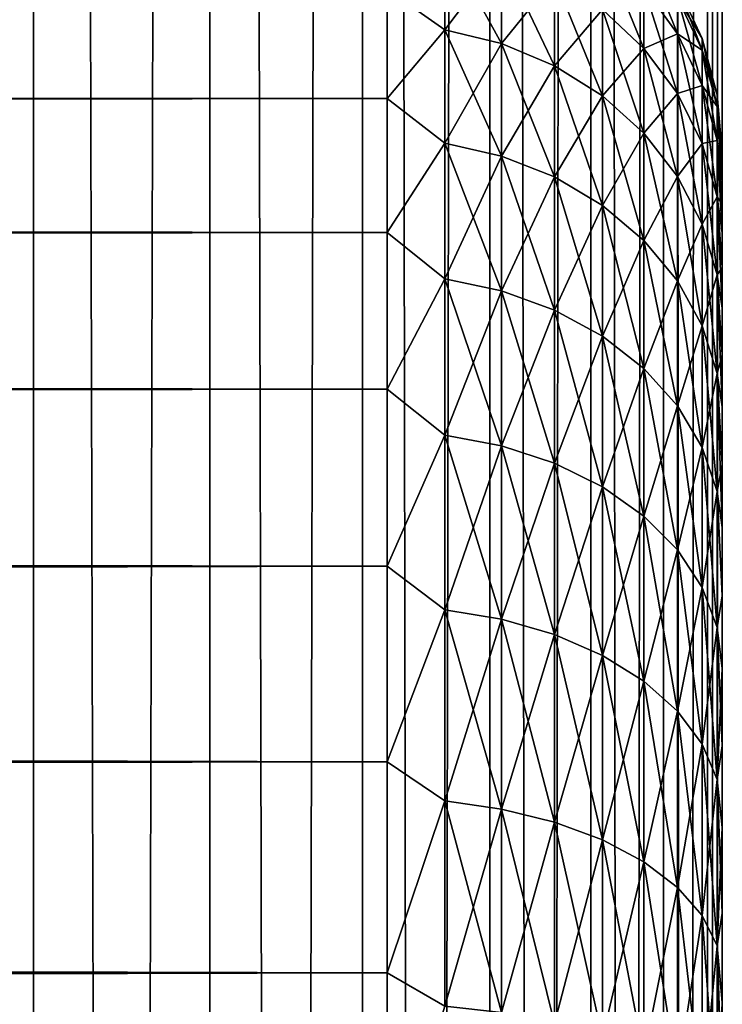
# Model space of a CAD drawing. Extents: x -265 to 265, y 0 to 427.
# Tile 232 of 256: x 261 to 265, y 278 to 284. Entities that reach past the tile are written whole.
import ezdxf

# ---------------------------------------------------------------- set-up
doc = ezdxf.new("R2010")
doc.units = 0
doc.header["$LTSCALE"] = 65.185185
for name, color, linetype in [('11', 7, 'CONTINUOUS'), ('15', 7, 'CONTINUOUS'), ('71', 7, 'CONTINUOUS'), ('72', 7, 'CONTINUOUS'), ('9', 7, 'CONTINUOUS')]:
    doc.layers.add(name, color=color, linetype=linetype)

msp = doc.modelspace()

# ---------------------------------------------------------------- linework, layer by layer
at = {"layer": '11', "color": 7, "linetype": 'CONTINUOUS'}
for points in [[(-263, 283.9777, 32.451), (-263, 283.3253, 33.75), (263, 283.9777, 32.451), (-263, 283.9777, 32.451)], [(263, 283.9777, 32.451), (-263, 283.3253, 33.75), (263, 283.3253, 33.75), (263, 283.9777, 32.451)], [(-263, 283.3253, 21.25), (-263, 283.9777, 22.549), (263, 283.3253, 21.25), (-263, 283.3253, 21.25)], [(263, 283.3253, 21.25), (-263, 283.9777, 22.549), (263, 283.9777, 22.549), (263, 283.3253, 21.25)], [(-263, 283.3253, 33.75), (-263, 282.5265, 34.9645), (263, 283.3253, 33.75), (-263, 283.3253, 33.75)], [(263, 283.3253, 33.75), (-263, 282.5265, 34.9645), (263, 282.5265, 34.9645), (263, 283.3253, 33.75)], [(-263, 282.5265, 20.0355), (-263, 283.3253, 21.25), (263, 282.5265, 20.0355), (-263, 282.5265, 20.0355)], [(263, 282.5265, 20.0355), (-263, 283.3253, 21.25), (263, 283.3253, 21.25), (263, 282.5265, 20.0355)], [(-263, 282.5265, 34.9645), (-263, 281.5922, 36.078), (263, 282.5265, 34.9645), (-263, 282.5265, 34.9645)], [(263, 282.5265, 34.9645), (-263, 281.5922, 36.078), (263, 281.5922, 36.078), (263, 282.5265, 34.9645)], [(-263, 281.5922, 18.922), (-263, 282.5265, 20.0355), (263, 281.5922, 18.922), (-263, 281.5922, 18.922)], [(263, 281.5922, 18.922), (-263, 282.5265, 20.0355), (263, 282.5265, 20.0355), (263, 281.5922, 18.922)], [(-263, 281.5922, 36.078), (-263, 280.5348, 37.0756), (263, 281.5922, 36.078), (-263, 281.5922, 36.078)], [(263, 281.5922, 36.078), (-263, 280.5348, 37.0756), (263, 280.5348, 37.0756), (263, 281.5922, 36.078)], [(-263, 280.5348, 17.9244), (-263, 281.5922, 18.922), (263, 280.5348, 17.9244), (-263, 280.5348, 17.9244)], [(263, 280.5348, 17.9244), (-263, 281.5922, 18.922), (263, 281.5922, 18.922), (263, 280.5348, 17.9244)], [(-263, 280.5348, 37.0756), (-263, 279.3689, 37.9436), (263, 280.5348, 37.0756), (-263, 280.5348, 37.0756)], [(263, 280.5348, 37.0756), (-263, 279.3689, 37.9436), (263, 279.3689, 37.9436), (263, 280.5348, 37.0756)], [(-263, 279.3689, 17.0564), (-263, 280.5348, 17.9244), (263, 279.3689, 17.0564), (-263, 279.3689, 17.0564)], [(263, 279.3689, 17.0564), (-263, 280.5348, 17.9244), (263, 280.5348, 17.9244), (263, 279.3689, 17.0564)], [(-263, 279.3689, 37.9436), (-263, 278.11, 38.6704), (263, 279.3689, 37.9436), (-263, 279.3689, 37.9436)], [(263, 279.3689, 37.9436), (-263, 278.11, 38.6704), (263, 278.11, 38.6704), (263, 279.3689, 37.9436)], [(-263, 278.11, 16.3296), (-263, 279.3689, 17.0564), (263, 278.11, 16.3296), (-263, 278.11, 16.3296)], [(263, 278.11, 16.3296), (-263, 279.3689, 17.0564), (263, 279.3689, 17.0564), (263, 278.11, 16.3296)], [(-263, 278.11, 38.6704), (-263, 276.7753, 39.2462), (263, 278.11, 38.6704), (-263, 278.11, 38.6704)], [(263, 278.11, 38.6704), (-263, 276.7753, 39.2462), (263, 276.7753, 39.2462), (263, 278.11, 38.6704)], [(-263, 276.7753, 15.7538), (-263, 278.11, 16.3296), (263, 276.7753, 15.7538), (-263, 276.7753, 15.7538)], [(263, 276.7753, 15.7538), (-263, 278.11, 16.3296), (263, 278.11, 16.3296), (263, 276.7753, 15.7538)]]:
    msp.add_3dface(points, dxfattribs=at)
at = {"layer": '15', "color": 7, "linetype": 'CONTINUOUS'}
for points in [[(263, 283.9777, 22.549), (263.3449, 284.2703, 23.3814), (263.3449, 283.7351, 22.0895), (263, 283.9777, 22.549)], [(263, 283.9777, 32.451), (263.3449, 283.7351, 32.9105), (263.3449, 284.2703, 31.6186), (263, 283.9777, 32.451)], [(263.3449, 283.7351, 32.9105), (263.6821, 284.1854, 31.5889), (263.3449, 284.2703, 31.6186), (263.3449, 283.7351, 32.9105)], [(263.6821, 284.1854, 23.4111), (263.6821, 283.6541, 22.1285), (263.3449, 284.2703, 23.3814), (263.6821, 284.1854, 23.4111)], [(263.3449, 284.2703, 23.3814), (263.6821, 283.6541, 22.1285), (263.3449, 283.7351, 22.0895), (263.3449, 284.2703, 23.3814)], [(263.6821, 283.6541, 32.8715), (263.6821, 284.1854, 31.5889), (263.3449, 283.7351, 32.9105), (263.6821, 283.6541, 32.8715)], [(263.6821, 283.6541, 32.8715), (263.9985, 284.0465, 31.5403), (263.6821, 284.1854, 31.5889), (263.6821, 283.6541, 32.8715)], [(263.9985, 284.0465, 23.4597), (263.9985, 283.5215, 22.1923), (263.6821, 284.1854, 23.4111), (263.9985, 284.0465, 23.4597)], [(263.6821, 284.1854, 23.4111), (263.9985, 283.5215, 22.1923), (263.6821, 283.6541, 22.1285), (263.6821, 284.1854, 23.4111)], [(264.5314, 283.9909, 24.8773), (264.5314, 283.625, 23.6072), (264.2845, 284.2313, 24.8224), (264.5314, 283.9909, 24.8773)], [(264.2845, 284.2313, 24.8224), (264.5314, 283.625, 23.6072), (264.2845, 283.8577, 23.5258), (264.2845, 284.2313, 24.8224)], [(264.7317, 283.9283, 26.2123), (264.7317, 283.7123, 24.9409), (264.5314, 284.2123, 26.1803), (264.7317, 283.9283, 26.2123)], [(264.5314, 284.2123, 26.1803), (264.7317, 283.7123, 24.9409), (264.5314, 283.9909, 24.8773), (264.5314, 284.2123, 26.1803)], [(263.9985, 283.5215, 32.8077), (263.9985, 284.0465, 31.5403), (263.6821, 283.6541, 32.8715), (263.9985, 283.5215, 32.8077)], [(263.9985, 283.5215, 32.8077), (264.2845, 283.8577, 31.4742), (263.9985, 284.0465, 31.5403), (263.9985, 283.5215, 32.8077)], [(264.2845, 283.8577, 23.5258), (264.2845, 283.3413, 22.2791), (263.9985, 284.0465, 23.4597), (264.2845, 283.8577, 23.5258)], [(263.9985, 284.0465, 23.4597), (264.2845, 283.3413, 22.2791), (263.9985, 283.5215, 22.1923), (263.9985, 284.0465, 23.4597)], [(263, 283.3253, 21.25), (263, 283.9777, 22.549), (263.3449, 283.7351, 22.0895), (263, 283.3253, 21.25)], [(263, 283.9777, 32.451), (263, 283.3253, 33.75), (263.3449, 283.7351, 32.9105), (263, 283.9777, 32.451)], [(264.5314, 283.625, 31.3928), (264.5314, 283.9909, 30.1227), (264.2845, 283.8577, 31.4742), (264.5314, 283.625, 31.3928)], [(264.7317, 283.7123, 30.0591), (264.7317, 283.9283, 28.7877), (264.5314, 283.9909, 30.1227), (264.7317, 283.7123, 30.0591)], [(264.5314, 283.625, 31.3928), (264.7317, 283.7123, 30.0591), (264.5314, 283.9909, 30.1227), (264.5314, 283.625, 31.3928)], [(264.7317, 283.7123, 24.9409), (264.7317, 283.3552, 23.7016), (264.5314, 283.9909, 24.8773), (264.7317, 283.7123, 24.9409)], [(264.5314, 283.9909, 24.8773), (264.7317, 283.3552, 23.7016), (264.5314, 283.625, 23.6072), (264.5314, 283.9909, 24.8773)], [(264.8793, 283.6844, 27.5), (264.8793, 283.614, 26.2477), (264.7317, 284.0006, 27.5), (264.8793, 283.6844, 27.5)], [(264.7317, 283.9283, 28.7877), (264.8793, 283.6844, 27.5), (264.7317, 284.0006, 27.5), (264.7317, 283.9283, 28.7877)], [(264.7317, 284.0006, 27.5), (264.8793, 283.614, 26.2477), (264.7317, 283.9283, 26.2123), (264.7317, 284.0006, 27.5)], [(264.8793, 283.614, 28.7523), (264.8793, 283.6844, 27.5), (264.7317, 283.9283, 28.7877), (264.8793, 283.614, 28.7523)], [(264.7317, 283.7123, 30.0591), (264.8793, 283.614, 28.7523), (264.7317, 283.9283, 28.7877), (264.7317, 283.7123, 30.0591)], [(264.8793, 283.614, 26.2477), (264.8793, 283.404, 25.0112), (264.7317, 283.9283, 26.2123), (264.8793, 283.614, 26.2477)], [(264.7317, 283.9283, 26.2123), (264.8793, 283.404, 25.0112), (264.7317, 283.7123, 24.9409), (264.7317, 283.9283, 26.2123)], [(264.2845, 283.3413, 32.7209), (264.2845, 283.8577, 31.4742), (263.9985, 283.5215, 32.8077), (264.2845, 283.3413, 32.7209)], [(264.2845, 283.3413, 32.7209), (264.5314, 283.625, 31.3928), (264.2845, 283.8577, 31.4742), (264.2845, 283.3413, 32.7209)], [(264.5314, 283.625, 23.6072), (264.5314, 283.1192, 22.3861), (264.2845, 283.8577, 23.5258), (264.5314, 283.625, 23.6072)], [(264.2845, 283.8577, 23.5258), (264.5314, 283.1192, 22.3861), (264.2845, 283.3413, 22.2791), (264.2845, 283.8577, 23.5258)], [(263, 283.3253, 21.25), (263.3449, 283.7351, 22.0895), (263.3449, 283.0587, 20.8655), (263, 283.3253, 21.25)], [(263, 283.3253, 33.75), (263.3449, 283.0587, 34.1345), (263.3449, 283.7351, 32.9105), (263, 283.3253, 33.75)], [(263.3449, 283.0587, 34.1345), (263.6821, 283.6541, 32.8715), (263.3449, 283.7351, 32.9105), (263.3449, 283.0587, 34.1345)], [(263.6821, 283.6541, 22.1285), (263.6821, 282.9825, 20.9134), (263.3449, 283.7351, 22.0895), (263.6821, 283.6541, 22.1285)], [(263.3449, 283.7351, 22.0895), (263.6821, 282.9825, 20.9134), (263.3449, 283.0587, 20.8655), (263.3449, 283.7351, 22.0895)], [(264.7317, 283.3552, 31.2984), (264.7317, 283.7123, 30.0591), (264.5314, 283.625, 31.3928), (264.7317, 283.3552, 31.2984)], [(264.8793, 283.404, 29.9888), (264.8793, 283.614, 28.7523), (264.7317, 283.7123, 30.0591), (264.8793, 283.404, 29.9888)], [(264.7317, 283.3552, 31.2984), (264.8793, 283.404, 29.9888), (264.7317, 283.7123, 30.0591), (264.7317, 283.3552, 31.2984)], [(264.8793, 283.404, 25.0112), (264.8793, 283.0567, 23.806), (264.7317, 283.7123, 24.9409), (264.8793, 283.404, 25.0112)], [(264.7317, 283.7123, 24.9409), (264.8793, 283.0567, 23.806), (264.7317, 283.3552, 23.7016), (264.7317, 283.7123, 24.9409)], [(263.6821, 282.9825, 34.0866), (263.6821, 283.6541, 32.8715), (263.3449, 283.0587, 34.1345), (263.6821, 282.9825, 34.0866)], [(263.6821, 282.9825, 34.0866), (263.9985, 283.5215, 32.8077), (263.6821, 283.6541, 32.8715), (263.6821, 282.9825, 34.0866)], [(263.9985, 283.5215, 22.1923), (263.9985, 282.8579, 20.9917), (263.6821, 283.6541, 22.1285), (263.9985, 283.5215, 22.1923)], [(263.6821, 283.6541, 22.1285), (263.9985, 282.8579, 20.9917), (263.6821, 282.9825, 20.9134), (263.6821, 283.6541, 22.1285)], [(264.9696, 283.3473, 27.5), (264.9696, 283.2791, 26.2855), (264.8793, 283.6844, 27.5), (264.9696, 283.3473, 27.5)], [(264.8793, 283.614, 28.7523), (264.9696, 283.3473, 27.5), (264.8793, 283.6844, 27.5), (264.8793, 283.614, 28.7523)], [(264.8793, 283.6844, 27.5), (264.9696, 283.2791, 26.2855), (264.8793, 283.614, 26.2477), (264.8793, 283.6844, 27.5)], [(264.5314, 283.1192, 32.6139), (264.5314, 283.625, 31.3928), (264.2845, 283.3413, 32.7209), (264.5314, 283.1192, 32.6139)], [(264.5314, 283.1192, 32.6139), (264.7317, 283.3552, 31.2984), (264.5314, 283.625, 31.3928), (264.5314, 283.1192, 32.6139)], [(264.7317, 283.3552, 23.7016), (264.7317, 282.8617, 22.5101), (264.5314, 283.625, 23.6072), (264.7317, 283.3552, 23.7016)], [(264.5314, 283.625, 23.6072), (264.7317, 282.8617, 22.5101), (264.5314, 283.1192, 22.3861), (264.5314, 283.625, 23.6072)], [(264.9696, 283.2791, 28.7145), (264.9696, 283.3473, 27.5), (264.8793, 283.614, 28.7523), (264.9696, 283.2791, 28.7145)], [(264.8793, 283.404, 29.9888), (264.9696, 283.2791, 28.7145), (264.8793, 283.614, 28.7523), (264.8793, 283.404, 29.9888)], [(264.9696, 283.2791, 26.2855), (264.9696, 283.0753, 25.0862), (264.8793, 283.614, 26.2477), (264.9696, 283.2791, 26.2855)], [(264.8793, 283.614, 26.2477), (264.9696, 283.0753, 25.0862), (264.8793, 283.404, 25.0112), (264.8793, 283.614, 26.2477)], [(263.9985, 282.8579, 34.0083), (263.9985, 283.5215, 32.8077), (263.6821, 282.9825, 34.0866), (263.9985, 282.8579, 34.0083)], [(263.9985, 282.8579, 34.0083), (264.2845, 283.3413, 32.7209), (263.9985, 283.5215, 32.8077), (263.9985, 282.8579, 34.0083)], [(264.2845, 283.3413, 22.2791), (264.2845, 282.6886, 21.0981), (263.9985, 283.5215, 22.1923), (264.2845, 283.3413, 22.2791)], [(263.9985, 283.5215, 22.1923), (264.2845, 282.6886, 21.0981), (263.9985, 282.8579, 20.9917), (263.9985, 283.5215, 22.1923)], [(264.8793, 283.0567, 31.194), (264.8793, 283.404, 29.9888), (264.7317, 283.3552, 31.2984), (264.8793, 283.0567, 31.194)], [(264.9696, 283.0753, 29.9138), (264.9696, 283.2791, 28.7145), (264.8793, 283.404, 29.9888), (264.9696, 283.0753, 29.9138)], [(264.8793, 283.0567, 31.194), (264.9696, 283.0753, 29.9138), (264.8793, 283.404, 29.9888), (264.8793, 283.0567, 31.194)], [(264.9696, 283.0753, 25.0862), (264.9696, 282.7386, 23.9174), (264.8793, 283.404, 25.0112), (264.9696, 283.0753, 25.0862)], [(264.8793, 283.404, 25.0112), (264.9696, 282.7386, 23.9174), (264.8793, 283.0567, 23.806), (264.8793, 283.404, 25.0112)], [(263, 282.5265, 20.0355), (263, 283.3253, 21.25), (263.3449, 283.0587, 20.8655), (263, 282.5265, 20.0355)], [(263, 283.3253, 33.75), (263, 282.5265, 34.9645), (263.3449, 283.0587, 34.1345), (263, 283.3253, 33.75)], [(264.2845, 282.6886, 33.9019), (264.2845, 283.3413, 32.7209), (263.9985, 282.8579, 34.0083), (264.2845, 282.6886, 33.9019)], [(264.2845, 282.6886, 33.9019), (264.5314, 283.1192, 32.6139), (264.2845, 283.3413, 32.7209), (264.2845, 282.6886, 33.9019)], [(264.5314, 283.1192, 22.3861), (264.5314, 282.4798, 21.2293), (264.2845, 283.3413, 22.2791), (264.5314, 283.1192, 22.3861)], [(264.2845, 283.3413, 22.2791), (264.5314, 282.4798, 21.2293), (264.2845, 282.6886, 21.0981), (264.2845, 283.3413, 22.2791)], [(264.7317, 282.8617, 32.4899), (264.7317, 283.3552, 31.2984), (264.5314, 283.1192, 32.6139), (264.7317, 282.8617, 32.4899)], [(264.7317, 282.8617, 32.4899), (264.8793, 283.0567, 31.194), (264.7317, 283.3552, 31.2984), (264.7317, 282.8617, 32.4899)], [(264.8793, 283.0567, 23.806), (264.8793, 282.5768, 22.6473), (264.7317, 283.3552, 23.7016), (264.8793, 283.0567, 23.806)], [(264.7317, 283.3552, 23.7016), (264.8793, 282.5768, 22.6473), (264.7317, 282.8617, 22.5101), (264.7317, 283.3552, 23.7016)], [(265, 283, 27.5), (265, 282.9808, 26.866), (264.9696, 283.3473, 27.5), (265, 283, 27.5)], [(264.9696, 283.2791, 28.7145), (265, 283, 27.5), (264.9696, 283.3473, 27.5), (264.9696, 283.2791, 28.7145)], [(264.9696, 283.3473, 27.5), (265, 282.9808, 26.866), (264.9696, 283.2791, 26.2855), (264.9696, 283.3473, 27.5)], [(265, 282.9234, 28.7656), (265, 282.9808, 28.134), (264.9696, 283.2791, 28.7145), (265, 282.9234, 28.7656)], [(264.9696, 283.0753, 29.9138), (265, 282.9234, 28.7656), (264.9696, 283.2791, 28.7145), (264.9696, 283.0753, 29.9138)], [(265, 282.9808, 28.134), (265, 283, 27.5), (264.9696, 283.2791, 28.7145), (265, 282.9808, 28.134)], [(265, 282.9808, 26.866), (265, 282.9234, 26.2344), (264.9696, 283.2791, 26.2855), (265, 282.9808, 26.866)], [(265, 282.9234, 26.2344), (265, 282.828, 25.6073), (264.9696, 283.2791, 26.2855), (265, 282.9234, 26.2344)], [(264.9696, 283.2791, 26.2855), (265, 282.828, 25.6073), (264.9696, 283.0753, 25.0862), (264.9696, 283.2791, 26.2855)], [(264.5314, 282.4798, 33.7707), (264.5314, 283.1192, 32.6139), (264.2845, 282.6886, 33.9019), (264.5314, 282.4798, 33.7707)], [(264.5314, 282.4798, 33.7707), (264.7317, 282.8617, 32.4899), (264.5314, 283.1192, 32.6139), (264.5314, 282.4798, 33.7707)], [(264.7317, 282.8617, 22.5101), (264.7317, 282.2378, 21.3813), (264.5314, 283.1192, 22.3861), (264.7317, 282.8617, 22.5101)], [(264.5314, 283.1192, 22.3861), (264.7317, 282.2378, 21.3813), (264.5314, 282.4798, 21.2293), (264.5314, 283.1192, 22.3861)], [(264.9696, 282.7386, 31.0826), (264.9696, 283.0753, 29.9138), (264.8793, 283.0567, 31.194), (264.9696, 282.7386, 31.0826)], [(265, 282.6949, 30.0128), (265, 282.828, 29.3927), (264.9696, 283.0753, 29.9138), (265, 282.6949, 30.0128)], [(264.9696, 282.7386, 31.0826), (265, 282.6949, 30.0128), (264.9696, 283.0753, 29.9138), (264.9696, 282.7386, 31.0826)], [(265, 282.828, 29.3927), (265, 282.9234, 28.7656), (264.9696, 283.0753, 29.9138), (265, 282.828, 29.3927)], [(265, 282.828, 25.6073), (265, 282.6949, 24.9872), (264.9696, 283.0753, 25.0862), (265, 282.828, 25.6073)], [(265, 282.6949, 24.9872), (265, 282.5246, 24.3762), (264.9696, 283.0753, 25.0862), (265, 282.6949, 24.9872)], [(264.9696, 283.0753, 25.0862), (265, 282.5246, 24.3762), (264.9696, 282.7386, 23.9174), (264.9696, 283.0753, 25.0862)], [(263, 282.5265, 20.0355), (263.3449, 283.0587, 20.8655), (263.3449, 282.2495, 19.7251), (263, 282.5265, 20.0355)], [(263, 282.5265, 34.9645), (263.3449, 282.2495, 35.2749), (263.3449, 283.0587, 34.1345), (263, 282.5265, 34.9645)], [(263.3449, 282.2495, 35.2749), (263.6821, 282.9825, 34.0866), (263.3449, 283.0587, 34.1345), (263.3449, 282.2495, 35.2749)], [(263.6821, 282.9825, 20.9134), (263.6821, 282.1792, 19.7811), (263.3449, 283.0587, 20.8655), (263.6821, 282.9825, 20.9134)], [(263.3449, 283.0587, 20.8655), (263.6821, 282.1792, 19.7811), (263.3449, 282.2495, 19.7251), (263.3449, 283.0587, 20.8655)], [(264.8793, 282.5768, 32.3527), (264.8793, 283.0567, 31.194), (264.7317, 282.8617, 32.4899), (264.8793, 282.5768, 32.3527)], [(264.8793, 282.5768, 32.3527), (264.9696, 282.7386, 31.0826), (264.8793, 283.0567, 31.194), (264.8793, 282.5768, 32.3527)], [(264.9696, 282.7386, 23.9174), (264.9696, 282.2731, 22.7935), (264.8793, 283.0567, 23.806), (264.9696, 282.7386, 23.9174)], [(264.8793, 283.0567, 23.806), (264.9696, 282.2731, 22.7935), (264.8793, 282.5768, 22.6473), (264.8793, 283.0567, 23.806)], [(263.6821, 282.1792, 35.2189), (263.6821, 282.9825, 34.0866), (263.3449, 282.2495, 35.2749), (263.6821, 282.1792, 35.2189)], [(263.6821, 282.1792, 35.2189), (263.9985, 282.8579, 34.0083), (263.6821, 282.9825, 34.0866), (263.6821, 282.1792, 35.2189)], [(263.9985, 282.8579, 20.9917), (263.9985, 282.0641, 19.8729), (263.6821, 282.9825, 20.9134), (263.9985, 282.8579, 20.9917)], [(263.6821, 282.9825, 20.9134), (263.9985, 282.0641, 19.8729), (263.6821, 282.1792, 19.7811), (263.6821, 282.9825, 20.9134)], [(263.9985, 282.0641, 35.1271), (263.9985, 282.8579, 34.0083), (263.6821, 282.1792, 35.2189), (263.9985, 282.0641, 35.1271)], [(263.9985, 282.0641, 35.1271), (264.2845, 282.6886, 33.9019), (263.9985, 282.8579, 34.0083), (263.9985, 282.0641, 35.1271)], [(264.2845, 282.6886, 21.0981), (264.2845, 281.9078, 19.9976), (263.9985, 282.8579, 20.9917), (264.2845, 282.6886, 21.0981)], [(263.9985, 282.8579, 20.9917), (264.2845, 281.9078, 19.9976), (263.9985, 282.0641, 19.8729), (263.9985, 282.8579, 20.9917)], [(264.7317, 282.2378, 33.6187), (264.7317, 282.8617, 32.4899), (264.5314, 282.4798, 33.7707), (264.7317, 282.2378, 33.6187)], [(264.7317, 282.2378, 33.6187), (264.8793, 282.5768, 32.3527), (264.7317, 282.8617, 32.4899), (264.7317, 282.2378, 33.6187)], [(264.8793, 282.5768, 22.6473), (264.8793, 281.9701, 21.5496), (264.7317, 282.8617, 22.5101), (264.8793, 282.5768, 22.6473)], [(264.7317, 282.8617, 22.5101), (264.8793, 281.9701, 21.5496), (264.7317, 282.2378, 21.3813), (264.7317, 282.8617, 22.5101)], [(264.9696, 282.2731, 32.2065), (264.9696, 282.7386, 31.0826), (264.8793, 282.5768, 32.3527), (264.9696, 282.2731, 32.2065)], [(265, 282.3177, 31.2234), (265, 282.5246, 30.6238), (264.9696, 282.7386, 31.0826), (265, 282.3177, 31.2234)], [(264.9696, 282.2731, 32.2065), (265, 282.3177, 31.2234), (264.9696, 282.7386, 31.0826), (264.9696, 282.2731, 32.2065)], [(265, 282.5246, 30.6238), (265, 282.6949, 30.0128), (264.9696, 282.7386, 31.0826), (265, 282.5246, 30.6238)], [(265, 282.5246, 24.3762), (265, 282.3177, 23.7766), (264.9696, 282.7386, 23.9174), (265, 282.5246, 24.3762)], [(265, 282.3177, 23.7766), (265, 282.0749, 23.1906), (264.9696, 282.7386, 23.9174), (265, 282.3177, 23.7766)], [(264.9696, 282.7386, 23.9174), (265, 282.0749, 23.1906), (264.9696, 282.2731, 22.7935), (264.9696, 282.7386, 23.9174)], [(264.2845, 281.9078, 35.0024), (264.2845, 282.6886, 33.9019), (263.9985, 282.0641, 35.1271), (264.2845, 281.9078, 35.0024)], [(264.2845, 281.9078, 35.0024), (264.5314, 282.4798, 33.7707), (264.2845, 282.6886, 33.9019), (264.2845, 281.9078, 35.0024)], [(264.5314, 282.4798, 21.2293), (264.5314, 281.715, 20.1513), (264.2845, 282.6886, 21.0981), (264.5314, 282.4798, 21.2293)], [(264.2845, 282.6886, 21.0981), (264.5314, 281.715, 20.1513), (264.2845, 281.9078, 19.9976), (264.2845, 282.6886, 21.0981)], [(264.8793, 281.9701, 33.4504), (264.8793, 282.5768, 32.3527), (264.7317, 282.2378, 33.6187), (264.8793, 281.9701, 33.4504)], [(264.8793, 281.9701, 33.4504), (264.9696, 282.2731, 32.2065), (264.8793, 282.5768, 32.3527), (264.8793, 281.9701, 33.4504)], [(264.9696, 282.2731, 22.7935), (264.9696, 281.6847, 21.7289), (264.8793, 282.5768, 22.6473), (264.9696, 282.2731, 22.7935)], [(264.8793, 282.5768, 22.6473), (264.9696, 281.6847, 21.7289), (264.8793, 281.9701, 21.5496), (264.8793, 282.5768, 22.6473)], [(263, 281.5922, 18.922), (263, 282.5265, 20.0355), (263.3449, 282.2495, 19.7251), (263, 281.5922, 18.922)], [(263, 282.5265, 34.9645), (263, 281.5922, 36.078), (263.3449, 282.2495, 35.2749), (263, 282.5265, 34.9645)], [(264.5314, 281.715, 34.8487), (264.5314, 282.4798, 33.7707), (264.2845, 281.9078, 35.0024), (264.5314, 281.715, 34.8487)], [(264.5314, 281.715, 34.8487), (264.7317, 282.2378, 33.6187), (264.5314, 282.4798, 33.7707), (264.5314, 281.715, 34.8487)], [(264.7317, 282.2378, 21.3813), (264.7317, 281.4915, 20.3295), (264.5314, 282.4798, 21.2293), (264.7317, 282.2378, 21.3813)], [(264.5314, 282.4798, 21.2293), (264.7317, 281.4915, 20.3295), (264.5314, 281.715, 20.1513), (264.5314, 282.4798, 21.2293)], [(265, 282.0749, 31.8094), (265, 282.3177, 31.2234), (264.9696, 282.2731, 32.2065), (265, 282.0749, 31.8094)], [(263, 281.5922, 18.922), (263.3449, 282.2495, 19.7251), (263.3449, 281.3176, 18.6824), (263, 281.5922, 18.922)], [(263, 281.5922, 36.078), (263.3449, 281.3176, 36.3176), (263.3449, 282.2495, 35.2749), (263, 281.5922, 36.078)], [(263.3449, 281.3176, 36.3176), (263.6821, 282.1792, 35.2189), (263.3449, 282.2495, 35.2749), (263.3449, 281.3176, 36.3176)], [(263.6821, 282.1792, 19.7811), (263.6821, 281.2541, 18.7459), (263.3449, 282.2495, 19.7251), (263.6821, 282.1792, 19.7811)], [(263.3449, 282.2495, 19.7251), (263.6821, 281.2541, 18.7459), (263.3449, 281.3176, 18.6824), (263.3449, 282.2495, 19.7251)], [(264.9696, 281.6847, 33.2711), (264.9696, 282.2731, 32.2065), (264.8793, 281.9701, 33.4504), (264.9696, 281.6847, 33.2711)], [(265, 281.7973, 32.3796), (265, 282.0749, 31.8094), (264.9696, 282.2731, 32.2065), (265, 281.7973, 32.3796)], [(264.9696, 281.6847, 33.2711), (265, 281.7973, 32.3796), (264.9696, 282.2731, 32.2065), (264.9696, 281.6847, 33.2711)], [(265, 282.0749, 23.1906), (265, 281.7973, 22.6204), (264.9696, 282.2731, 22.7935), (265, 282.0749, 23.1906)], [(265, 281.7973, 22.6204), (265, 281.4857, 22.0679), (264.9696, 282.2731, 22.7935), (265, 281.7973, 22.6204)], [(264.9696, 282.2731, 22.7935), (265, 281.4857, 22.0679), (264.9696, 281.6847, 21.7289), (264.9696, 282.2731, 22.7935)], [(264.7317, 281.4915, 34.6705), (264.7317, 282.2378, 33.6187), (264.5314, 281.715, 34.8487), (264.7317, 281.4915, 34.6705)], [(264.7317, 281.4915, 34.6705), (264.8793, 281.9701, 33.4504), (264.7317, 282.2378, 33.6187), (264.7317, 281.4915, 34.6705)], [(264.8793, 281.9701, 21.5496), (264.8793, 281.2443, 20.5267), (264.7317, 282.2378, 21.3813), (264.8793, 281.9701, 21.5496)], [(264.7317, 282.2378, 21.3813), (264.8793, 281.2443, 20.5267), (264.7317, 281.4915, 20.3295), (264.7317, 282.2378, 21.3813)], [(263.6821, 281.2541, 36.2541), (263.6821, 282.1792, 35.2189), (263.3449, 281.3176, 36.3176), (263.6821, 281.2541, 36.2541)], [(263.6821, 281.2541, 36.2541), (263.9985, 282.0641, 35.1271), (263.6821, 282.1792, 35.2189), (263.6821, 281.2541, 36.2541)], [(263.9985, 282.0641, 19.8729), (263.9985, 281.15, 18.85), (263.6821, 282.1792, 19.7811), (263.9985, 282.0641, 19.8729)], [(263.6821, 282.1792, 19.7811), (263.9985, 281.15, 18.85), (263.6821, 281.2541, 18.7459), (263.6821, 282.1792, 19.7811)], [(263.9985, 281.15, 36.15), (263.9985, 282.0641, 35.1271), (263.6821, 281.2541, 36.2541), (263.9985, 281.15, 36.15)], [(263.9985, 281.15, 36.15), (264.2845, 281.9078, 35.0024), (263.9985, 282.0641, 35.1271), (263.9985, 281.15, 36.15)], [(264.2845, 281.9078, 19.9976), (264.2845, 281.0086, 18.9914), (263.9985, 282.0641, 19.8729), (264.2845, 281.9078, 19.9976)], [(263.9985, 282.0641, 19.8729), (264.2845, 281.0086, 18.9914), (263.9985, 281.15, 18.85), (263.9985, 282.0641, 19.8729)], [(264.8793, 281.2443, 34.4733), (264.8793, 281.9701, 33.4504), (264.7317, 281.4915, 34.6705), (264.8793, 281.2443, 34.4733)], [(264.8793, 281.2443, 34.4733), (264.9696, 281.6847, 33.2711), (264.8793, 281.9701, 33.4504), (264.8793, 281.2443, 34.4733)], [(264.9696, 281.6847, 21.7289), (264.9696, 280.9808, 20.7368), (264.8793, 281.9701, 21.5496), (264.9696, 281.6847, 21.7289)], [(264.8793, 281.9701, 21.5496), (264.9696, 280.9808, 20.7368), (264.8793, 281.2443, 20.5267), (264.8793, 281.9701, 21.5496)], [(264.2845, 281.0086, 36.0086), (264.2845, 281.9078, 35.0024), (263.9985, 281.15, 36.15), (264.2845, 281.0086, 36.0086)], [(264.2845, 281.0086, 36.0086), (264.5314, 281.715, 34.8487), (264.2845, 281.9078, 35.0024), (264.2845, 281.0086, 36.0086)], [(264.5314, 281.715, 20.1513), (264.5314, 280.8342, 19.1658), (264.2845, 281.9078, 19.9976), (264.5314, 281.715, 20.1513)], [(264.2845, 281.9078, 19.9976), (264.5314, 280.8342, 19.1658), (264.2845, 281.0086, 18.9914), (264.2845, 281.9078, 19.9976)], [(265, 281.4857, 32.9321), (265, 281.7973, 32.3796), (264.9696, 281.6847, 33.2711), (265, 281.4857, 32.9321)], [(264.5314, 280.8342, 35.8342), (264.5314, 281.715, 34.8487), (264.2845, 281.0086, 36.0086), (264.5314, 280.8342, 35.8342)], [(264.5314, 280.8342, 35.8342), (264.7317, 281.4915, 34.6705), (264.5314, 281.715, 34.8487), (264.5314, 280.8342, 35.8342)], [(264.7317, 281.4915, 20.3295), (264.7317, 280.6322, 19.3678), (264.5314, 281.715, 20.1513), (264.7317, 281.4915, 20.3295)], [(264.5314, 281.715, 20.1513), (264.7317, 280.6322, 19.3678), (264.5314, 280.8342, 19.1658), (264.5314, 281.715, 20.1513)], [(264.9696, 280.9808, 34.2632), (264.9696, 281.6847, 33.2711), (264.8793, 281.2443, 34.4733), (264.9696, 280.9808, 34.2632)], [(265, 281.1413, 33.4647), (265, 281.4857, 32.9321), (264.9696, 281.6847, 33.2711), (265, 281.1413, 33.4647)], [(264.9696, 280.9808, 34.2632), (265, 281.1413, 33.4647), (264.9696, 281.6847, 33.2711), (264.9696, 280.9808, 34.2632)], [(265, 281.4857, 22.0679), (265, 281.1413, 21.5353), (264.9696, 281.6847, 21.7289), (265, 281.4857, 22.0679)], [(265, 281.1413, 21.5353), (265, 280.7654, 21.0244), (264.9696, 281.6847, 21.7289), (265, 281.1413, 21.5353)], [(264.9696, 281.6847, 21.7289), (265, 280.7654, 21.0244), (264.9696, 280.9808, 20.7368), (264.9696, 281.6847, 21.7289)], [(263, 280.5348, 17.9244), (263, 281.5922, 18.922), (263.3449, 281.3176, 18.6824), (263, 280.5348, 17.9244)], [(263, 281.5922, 36.078), (263, 280.5348, 37.0756), (263.3449, 281.3176, 36.3176), (263, 281.5922, 36.078)], [(264.7317, 280.6322, 35.6322), (264.7317, 281.4915, 34.6705), (264.5314, 280.8342, 35.8342), (264.7317, 280.6322, 35.6322)], [(264.7317, 280.6322, 35.6322), (264.8793, 281.2443, 34.4733), (264.7317, 281.4915, 34.6705), (264.7317, 280.6322, 35.6322)], [(264.8793, 281.2443, 20.5267), (264.8793, 280.4085, 19.5915), (264.7317, 281.4915, 20.3295), (264.8793, 281.2443, 20.5267)], [(264.7317, 281.4915, 20.3295), (264.8793, 280.4085, 19.5915), (264.7317, 280.6322, 19.3678), (264.7317, 281.4915, 20.3295)], [(263, 280.5348, 17.9244), (263.3449, 281.3176, 18.6824), (263.3449, 280.2749, 17.7505), (263, 280.5348, 17.9244)], [(263, 280.5348, 37.0756), (263.3449, 280.2749, 37.2495), (263.3449, 281.3176, 36.3176), (263, 280.5348, 37.0756)], [(263.3449, 280.2749, 37.2495), (263.6821, 281.2541, 36.2541), (263.3449, 281.3176, 36.3176), (263.3449, 280.2749, 37.2495)], [(263.6821, 281.2541, 18.7459), (263.6821, 280.2189, 17.8208), (263.3449, 281.3176, 18.6824), (263.6821, 281.2541, 18.7459)], [(263.3449, 281.3176, 18.6824), (263.6821, 280.2189, 17.8208), (263.3449, 280.2749, 17.7505), (263.3449, 281.3176, 18.6824)], [(263.6821, 280.2189, 37.1792), (263.6821, 281.2541, 36.2541), (263.3449, 280.2749, 37.2495), (263.6821, 280.2189, 37.1792)], [(263.6821, 280.2189, 37.1792), (263.9985, 281.15, 36.15), (263.6821, 281.2541, 36.2541), (263.6821, 280.2189, 37.1792)], [(263.9985, 281.15, 18.85), (263.9985, 280.1271, 17.9359), (263.6821, 281.2541, 18.7459), (263.9985, 281.15, 18.85)], [(263.6821, 281.2541, 18.7459), (263.9985, 280.1271, 17.9359), (263.6821, 280.2189, 17.8208), (263.6821, 281.2541, 18.7459)], [(264.8793, 280.4085, 35.4085), (264.8793, 281.2443, 34.4733), (264.7317, 280.6322, 35.6322), (264.8793, 280.4085, 35.4085)], [(264.8793, 280.4085, 35.4085), (264.9696, 280.9808, 34.2632), (264.8793, 281.2443, 34.4733), (264.8793, 280.4085, 35.4085)], [(264.9696, 280.9808, 20.7368), (264.9696, 280.1702, 19.8298), (264.8793, 281.2443, 20.5267), (264.9696, 280.9808, 20.7368)], [(264.8793, 281.2443, 20.5267), (264.9696, 280.1702, 19.8298), (264.8793, 280.4085, 19.5915), (264.8793, 281.2443, 20.5267)], [(263.9985, 280.1271, 37.0641), (263.9985, 281.15, 36.15), (263.6821, 280.2189, 37.1792), (263.9985, 280.1271, 37.0641)], [(263.9985, 280.1271, 37.0641), (264.2845, 281.0086, 36.0086), (263.9985, 281.15, 36.15), (263.9985, 280.1271, 37.0641)], [(264.2845, 281.0086, 18.9914), (264.2845, 280.0024, 18.0922), (263.9985, 281.15, 18.85), (264.2845, 281.0086, 18.9914)], [(263.9985, 281.15, 18.85), (264.2845, 280.0024, 18.0922), (263.9985, 280.1271, 17.9359), (263.9985, 281.15, 18.85)], [(265, 280.7654, 33.9756), (265, 281.1413, 33.4647), (264.9696, 280.9808, 34.2632), (265, 280.7654, 33.9756)], [(264.2845, 280.0024, 36.9078), (264.2845, 281.0086, 36.0086), (263.9985, 280.1271, 37.0641), (264.2845, 280.0024, 36.9078)], [(264.2845, 280.0024, 36.9078), (264.5314, 280.8342, 35.8342), (264.2845, 281.0086, 36.0086), (264.2845, 280.0024, 36.9078)], [(264.5314, 280.8342, 19.1658), (264.5314, 279.8487, 18.285), (264.2845, 281.0086, 18.9914), (264.5314, 280.8342, 19.1658)], [(264.2845, 281.0086, 18.9914), (264.5314, 279.8487, 18.285), (264.2845, 280.0024, 18.0922), (264.2845, 281.0086, 18.9914)], [(264.9696, 280.1702, 35.1702), (264.9696, 280.9808, 34.2632), (264.8793, 280.4085, 35.4085), (264.9696, 280.1702, 35.1702)], [(265, 280.3593, 34.4628), (265, 280.7654, 33.9756), (264.9696, 280.9808, 34.2632), (265, 280.3593, 34.4628)], [(264.9696, 280.1702, 35.1702), (265, 280.3593, 34.4628), (264.9696, 280.9808, 34.2632), (264.9696, 280.1702, 35.1702)], [(265, 280.7654, 21.0244), (265, 280.3593, 20.5372), (264.9696, 280.9808, 20.7368), (265, 280.7654, 21.0244)], [(264.9696, 280.9808, 20.7368), (265, 280.3593, 20.5372), (264.9696, 280.1702, 19.8298), (264.9696, 280.9808, 20.7368)], [(264.5314, 279.8487, 36.715), (264.5314, 280.8342, 35.8342), (264.2845, 280.0024, 36.9078), (264.5314, 279.8487, 36.715)], [(264.5314, 279.8487, 36.715), (264.7317, 280.6322, 35.6322), (264.5314, 280.8342, 35.8342), (264.5314, 279.8487, 36.715)], [(264.7317, 280.6322, 19.3678), (264.7317, 279.6705, 18.5085), (264.5314, 280.8342, 19.1658), (264.7317, 280.6322, 19.3678)], [(264.5314, 280.8342, 19.1658), (264.7317, 279.6705, 18.5085), (264.5314, 279.8487, 18.285), (264.5314, 280.8342, 19.1658)], [(264.7317, 279.6705, 36.4915), (264.7317, 280.6322, 35.6322), (264.5314, 279.8487, 36.715), (264.7317, 279.6705, 36.4915)], [(264.7317, 279.6705, 36.4915), (264.8793, 280.4085, 35.4085), (264.7317, 280.6322, 35.6322), (264.7317, 279.6705, 36.4915)], [(264.8793, 280.4085, 19.5915), (264.8793, 279.4733, 18.7557), (264.7317, 280.6322, 19.3678), (264.8793, 280.4085, 19.5915)], [(264.7317, 280.6322, 19.3678), (264.8793, 279.4733, 18.7557), (264.7317, 279.6705, 18.5085), (264.7317, 280.6322, 19.3678)], [(263, 279.3689, 17.0564), (263, 280.5348, 17.9244), (263.3449, 280.2749, 17.7505), (263, 279.3689, 17.0564)], [(263, 280.5348, 37.0756), (263, 279.3689, 37.9436), (263.3449, 280.2749, 37.2495), (263, 280.5348, 37.0756)], [(264.8793, 279.4733, 36.2443), (264.8793, 280.4085, 35.4085), (264.7317, 279.6705, 36.4915), (264.8793, 279.4733, 36.2443)], [(264.8793, 279.4733, 36.2443), (264.9696, 280.1702, 35.1702), (264.8793, 280.4085, 35.4085), (264.8793, 279.4733, 36.2443)], [(264.9696, 280.1702, 19.8298), (264.9696, 279.2632, 19.0192), (264.8793, 280.4085, 19.5915), (264.9696, 280.1702, 19.8298)], [(264.8793, 280.4085, 19.5915), (264.9696, 279.2632, 19.0192), (264.8793, 279.4733, 18.7557), (264.8793, 280.4085, 19.5915)], [(265, 279.9246, 34.9247), (265, 280.3593, 34.4628), (264.9696, 280.1702, 35.1702), (265, 279.9246, 34.9247)], [(265, 280.3593, 20.5372), (265, 279.9246, 20.0753), (264.9696, 280.1702, 19.8298), (265, 280.3593, 20.5372)], [(263, 279.3689, 17.0564), (263.3449, 280.2749, 17.7505), (263.3449, 279.1345, 16.9413), (263, 279.3689, 17.0564)], [(263, 279.3689, 37.9436), (263.3449, 279.1345, 38.0587), (263.3449, 280.2749, 37.2495), (263, 279.3689, 37.9436)], [(263.3449, 279.1345, 38.0587), (263.6821, 280.2189, 37.1792), (263.3449, 280.2749, 37.2495), (263.3449, 279.1345, 38.0587)], [(263.6821, 280.2189, 17.8208), (263.6821, 279.0866, 17.0175), (263.3449, 280.2749, 17.7505), (263.6821, 280.2189, 17.8208)], [(263.3449, 280.2749, 17.7505), (263.6821, 279.0866, 17.0175), (263.3449, 279.1345, 16.9413), (263.3449, 280.2749, 17.7505)], [(263.6821, 279.0866, 37.9825), (263.6821, 280.2189, 37.1792), (263.3449, 279.1345, 38.0587), (263.6821, 279.0866, 37.9825)], [(263.6821, 279.0866, 37.9825), (263.9985, 280.1271, 37.0641), (263.6821, 280.2189, 37.1792), (263.6821, 279.0866, 37.9825)], [(263.9985, 280.1271, 17.9359), (263.9985, 279.0083, 17.1421), (263.6821, 280.2189, 17.8208), (263.9985, 280.1271, 17.9359)], [(263.6821, 280.2189, 17.8208), (263.9985, 279.0083, 17.1421), (263.6821, 279.0866, 17.0175), (263.6821, 280.2189, 17.8208)], [(264.9696, 279.2632, 35.9808), (264.9696, 280.1702, 35.1702), (264.8793, 279.4733, 36.2443), (264.9696, 279.2632, 35.9808)], [(264.9696, 279.2632, 35.9808), (265, 279.9246, 34.9247), (264.9696, 280.1702, 35.1702), (264.9696, 279.2632, 35.9808)], [(265, 279.9246, 20.0753), (265, 279.4628, 19.6406), (264.9696, 280.1702, 19.8298), (265, 279.9246, 20.0753)], [(264.9696, 280.1702, 19.8298), (265, 279.4628, 19.6406), (264.9696, 279.2632, 19.0192), (264.9696, 280.1702, 19.8298)], [(263.9985, 279.0083, 37.8579), (263.9985, 280.1271, 37.0641), (263.6821, 279.0866, 37.9825), (263.9985, 279.0083, 37.8579)], [(263.9985, 279.0083, 37.8579), (264.2845, 280.0024, 36.9078), (263.9985, 280.1271, 37.0641), (263.9985, 279.0083, 37.8579)], [(264.2845, 280.0024, 18.0922), (264.2845, 278.9019, 17.3114), (263.9985, 280.1271, 17.9359), (264.2845, 280.0024, 18.0922)], [(263.9985, 280.1271, 17.9359), (264.2845, 278.9019, 17.3114), (263.9985, 279.0083, 17.1421), (263.9985, 280.1271, 17.9359)], [(264.2845, 278.9019, 37.6886), (264.2845, 280.0024, 36.9078), (263.9985, 279.0083, 37.8579), (264.2845, 278.9019, 37.6886)], [(264.2845, 278.9019, 37.6886), (264.5314, 279.8487, 36.715), (264.2845, 280.0024, 36.9078), (264.2845, 278.9019, 37.6886)], [(264.5314, 279.8487, 18.285), (264.5314, 278.7707, 17.5202), (264.2845, 280.0024, 18.0922), (264.5314, 279.8487, 18.285)], [(264.2845, 280.0024, 18.0922), (264.5314, 278.7707, 17.5202), (264.2845, 278.9019, 17.3114), (264.2845, 280.0024, 18.0922)], [(265, 279.4628, 35.3594), (265, 279.9246, 34.9247), (264.9696, 279.2632, 35.9808), (265, 279.4628, 35.3594)], [(264.5314, 278.7707, 37.4798), (264.5314, 279.8487, 36.715), (264.2845, 278.9019, 37.6886), (264.5314, 278.7707, 37.4798)], [(264.5314, 278.7707, 37.4798), (264.7317, 279.6705, 36.4915), (264.5314, 279.8487, 36.715), (264.5314, 278.7707, 37.4798)], [(264.7317, 279.6705, 18.5085), (264.7317, 278.6187, 17.7622), (264.5314, 279.8487, 18.285), (264.7317, 279.6705, 18.5085)], [(264.5314, 279.8487, 18.285), (264.7317, 278.6187, 17.7622), (264.5314, 278.7707, 17.5202), (264.5314, 279.8487, 18.285)], [(264.7317, 278.6187, 37.2378), (264.7317, 279.6705, 36.4915), (264.5314, 278.7707, 37.4798), (264.7317, 278.6187, 37.2378)], [(264.7317, 278.6187, 37.2378), (264.8793, 279.4733, 36.2443), (264.7317, 279.6705, 36.4915), (264.7317, 278.6187, 37.2378)], [(264.8793, 279.4733, 18.7557), (264.8793, 278.4504, 18.0299), (264.7317, 279.6705, 18.5085), (264.8793, 279.4733, 18.7557)], [(264.7317, 279.6705, 18.5085), (264.8793, 278.4504, 18.0299), (264.7317, 278.6187, 17.7622), (264.7317, 279.6705, 18.5085)], [(264.8793, 278.4504, 36.9701), (264.8793, 279.4733, 36.2443), (264.7317, 278.6187, 37.2378), (264.8793, 278.4504, 36.9701)], [(264.8793, 278.4504, 36.9701), (264.9696, 279.2632, 35.9808), (264.8793, 279.4733, 36.2443), (264.8793, 278.4504, 36.9701)], [(264.9696, 279.2632, 19.0192), (264.9696, 278.2711, 18.3153), (264.8793, 279.4733, 18.7557), (264.9696, 279.2632, 19.0192)], [(264.8793, 279.4733, 18.7557), (264.9696, 278.2711, 18.3153), (264.8793, 278.4504, 18.0299), (264.8793, 279.4733, 18.7557)], [(265, 278.9755, 35.7655), (265, 279.4628, 35.3594), (264.9696, 279.2632, 35.9808), (265, 278.9755, 35.7655)], [(265, 279.4628, 19.6406), (265, 278.9755, 19.2345), (264.9696, 279.2632, 19.0192), (265, 279.4628, 19.6406)], [(263, 278.11, 16.3296), (263, 279.3689, 17.0564), (263.3449, 279.1345, 16.9413), (263, 278.11, 16.3296)], [(263, 279.3689, 37.9436), (263, 278.11, 38.6704), (263.3449, 279.1345, 38.0587), (263, 279.3689, 37.9436)], [(264.9696, 278.2711, 36.6847), (264.9696, 279.2632, 35.9808), (264.8793, 278.4504, 36.9701), (264.9696, 278.2711, 36.6847)], [(264.9696, 278.2711, 36.6847), (265, 278.9755, 35.7655), (264.9696, 279.2632, 35.9808), (264.9696, 278.2711, 36.6847)], [(265, 278.9755, 19.2345), (265, 278.4646, 18.8586), (264.9696, 279.2632, 19.0192), (265, 278.9755, 19.2345)], [(264.9696, 279.2632, 19.0192), (265, 278.4646, 18.8586), (264.9696, 278.2711, 18.3153), (264.9696, 279.2632, 19.0192)], [(263, 278.11, 16.3296), (263.3449, 279.1345, 16.9413), (263.3449, 277.9105, 16.2649), (263, 278.11, 16.3296)], [(263, 278.11, 38.6704), (263.3449, 277.9105, 38.7351), (263.3449, 279.1345, 38.0587), (263, 278.11, 38.6704)], [(263.3449, 277.9105, 38.7351), (263.6821, 279.0866, 37.9825), (263.3449, 279.1345, 38.0587), (263.3449, 277.9105, 38.7351)], [(263.6821, 279.0866, 17.0175), (263.6821, 277.8715, 16.3459), (263.3449, 279.1345, 16.9413), (263.6821, 279.0866, 17.0175)], [(263.3449, 279.1345, 16.9413), (263.6821, 277.8715, 16.3459), (263.3449, 277.9105, 16.2649), (263.3449, 279.1345, 16.9413)], [(263.6821, 277.8715, 38.6541), (263.6821, 279.0866, 37.9825), (263.3449, 277.9105, 38.7351), (263.6821, 277.8715, 38.6541)], [(263.6821, 277.8715, 38.6541), (263.9985, 279.0083, 37.8579), (263.6821, 279.0866, 37.9825), (263.6821, 277.8715, 38.6541)], [(263.9985, 279.0083, 17.1421), (263.9985, 277.8077, 16.4785), (263.6821, 279.0866, 17.0175), (263.9985, 279.0083, 17.1421)], [(263.6821, 279.0866, 17.0175), (263.9985, 277.8077, 16.4785), (263.6821, 277.8715, 16.3459), (263.6821, 279.0866, 17.0175)], [(263.9985, 277.8077, 38.5215), (263.9985, 279.0083, 37.8579), (263.6821, 277.8715, 38.6541), (263.9985, 277.8077, 38.5215)], [(263.9985, 277.8077, 38.5215), (264.2845, 278.9019, 37.6886), (263.9985, 279.0083, 37.8579), (263.9985, 277.8077, 38.5215)], [(264.2845, 278.9019, 17.3114), (264.2845, 277.7209, 16.6587), (263.9985, 279.0083, 17.1421), (264.2845, 278.9019, 17.3114)], [(263.9985, 279.0083, 17.1421), (264.2845, 277.7209, 16.6587), (263.9985, 277.8077, 16.4785), (263.9985, 279.0083, 17.1421)], [(265, 278.4646, 36.1414), (265, 278.9755, 35.7655), (264.9696, 278.2711, 36.6847), (265, 278.4646, 36.1414)], [(264.2845, 277.7209, 38.3413), (264.2845, 278.9019, 37.6886), (263.9985, 277.8077, 38.5215), (264.2845, 277.7209, 38.3413)], [(264.2845, 277.7209, 38.3413), (264.5314, 278.7707, 37.4798), (264.2845, 278.9019, 37.6886), (264.2845, 277.7209, 38.3413)], [(264.5314, 278.7707, 17.5202), (264.5314, 277.6139, 16.8808), (264.2845, 278.9019, 17.3114), (264.5314, 278.7707, 17.5202)], [(264.2845, 278.9019, 17.3114), (264.5314, 277.6139, 16.8808), (264.2845, 277.7209, 16.6587), (264.2845, 278.9019, 17.3114)], [(264.5314, 277.6139, 38.1192), (264.5314, 278.7707, 37.4798), (264.2845, 277.7209, 38.3413), (264.5314, 277.6139, 38.1192)], [(264.5314, 277.6139, 38.1192), (264.7317, 278.6187, 37.2378), (264.5314, 278.7707, 37.4798), (264.5314, 277.6139, 38.1192)], [(264.7317, 278.6187, 17.7622), (264.7317, 277.4899, 17.1383), (264.5314, 278.7707, 17.5202), (264.7317, 278.6187, 17.7622)], [(264.5314, 278.7707, 17.5202), (264.7317, 277.4899, 17.1383), (264.5314, 277.6139, 16.8808), (264.5314, 278.7707, 17.5202)], [(264.7317, 277.4899, 37.8617), (264.7317, 278.6187, 37.2378), (264.5314, 277.6139, 38.1192), (264.7317, 277.4899, 37.8617)], [(264.7317, 277.4899, 37.8617), (264.8793, 278.4504, 36.9701), (264.7317, 278.6187, 37.2378), (264.7317, 277.4899, 37.8617)], [(264.8793, 278.4504, 18.0299), (264.8793, 277.3527, 17.4232), (264.7317, 278.6187, 17.7622), (264.8793, 278.4504, 18.0299)], [(264.7317, 278.6187, 17.7622), (264.8793, 277.3527, 17.4232), (264.7317, 277.4899, 17.1383), (264.7317, 278.6187, 17.7622)], [(264.8793, 277.3527, 37.5768), (264.8793, 278.4504, 36.9701), (264.7317, 277.4899, 37.8617), (264.8793, 277.3527, 37.5768)], [(264.8793, 277.3527, 37.5768), (264.9696, 278.2711, 36.6847), (264.8793, 278.4504, 36.9701), (264.8793, 277.3527, 37.5768)], [(264.9696, 278.2711, 18.3153), (264.9696, 277.2065, 17.7269), (264.8793, 278.4504, 18.0299), (264.9696, 278.2711, 18.3153)], [(264.8793, 278.4504, 18.0299), (264.9696, 277.2065, 17.7269), (264.8793, 277.3527, 17.4232), (264.8793, 278.4504, 18.0299)], [(265, 277.932, 36.4857), (265, 278.4646, 36.1414), (264.9696, 278.2711, 36.6847), (265, 277.932, 36.4857)], [(265, 278.4646, 18.8586), (265, 277.932, 18.5143), (264.9696, 278.2711, 18.3153), (265, 278.4646, 18.8586)], [(264.9696, 277.2065, 37.2731), (264.9696, 278.2711, 36.6847), (264.8793, 277.3527, 37.5768), (264.9696, 277.2065, 37.2731)], [(264.9696, 277.2065, 37.2731), (265, 277.932, 36.4857), (264.9696, 278.2711, 36.6847), (264.9696, 277.2065, 37.2731)], [(265, 277.932, 18.5143), (265, 277.3795, 18.2027), (264.9696, 278.2711, 18.3153), (265, 277.932, 18.5143)], [(264.9696, 278.2711, 18.3153), (265, 277.3795, 18.2027), (264.9696, 277.2065, 17.7269), (264.9696, 278.2711, 18.3153)], [(263, 276.7753, 15.7538), (263, 278.11, 16.3296), (263.3449, 277.9105, 16.2649), (263, 276.7753, 15.7538)], [(263, 278.11, 38.6704), (263, 276.7753, 39.2462), (263.3449, 277.9105, 38.7351), (263, 278.11, 38.6704)], [(265, 277.3795, 36.7973), (265, 277.932, 36.4857), (264.9696, 277.2065, 37.2731), (265, 277.3795, 36.7973)]]:
    msp.add_3dface(points, dxfattribs=at)
at = {"layer": '71', "color": 7, "linetype": 'CONTINUOUS'}
for points in [[(259.7108, 1, 11.4324), (260.8899, 1, 10.3155), (259.7108, 419, 11.4324), (259.7108, 1, 11.4324)], [(259.7108, 419, 11.4324), (260.8899, 1, 10.3155), (260.8899, 419, 10.3155), (259.7108, 419, 11.4324)], [(260.8899, 1, 10.3155), (261.9414, 1, 9.0776), (260.8899, 419, 10.3155), (260.8899, 1, 10.3155)], [(260.8899, 419, 10.3155), (261.9414, 1, 9.0776), (261.9414, 419, 9.0776), (260.8899, 419, 10.3155)], [(261.9414, 1, 9.0776), (262.8529, 1, 7.7333), (261.9414, 419, 9.0776), (261.9414, 1, 9.0776)], [(261.9414, 419, 9.0776), (262.8529, 1, 7.7333), (262.8529, 419, 7.7333), (261.9414, 419, 9.0776)], [(262.8529, 1, 7.7333), (263.6136, 1, 6.2983), (262.8529, 419, 7.7333), (262.8529, 1, 7.7333)], [(262.8529, 419, 7.7333), (263.6136, 1, 6.2983), (263.6136, 419, 6.2983), (262.8529, 419, 7.7333)], [(263.6136, 1, 6.2983), (264.2148, 1, 4.7895), (263.6136, 419, 6.2983), (263.6136, 1, 6.2983)], [(263.6136, 419, 6.2983), (264.2148, 1, 4.7895), (264.2148, 419, 4.7895), (263.6136, 419, 6.2983)], [(264.2148, 1, 4.7895), (264.6493, 1, 3.2246), (264.2148, 419, 4.7895), (264.2148, 1, 4.7895)], [(264.2148, 419, 4.7895), (264.6493, 1, 3.2246), (264.6493, 419, 3.2246), (264.2148, 419, 4.7895)], [(264.6493, 1, 3.2246), (264.9121, 1, 1.6218), (264.6493, 419, 3.2246), (264.6493, 1, 3.2246)], [(264.6493, 419, 3.2246), (264.9121, 1, 1.6218), (264.9121, 419, 1.6218), (264.6493, 419, 3.2246)], [(264.9121, 1, 1.6218), (265, 1), (264.9121, 419, 1.6218), (264.9121, 1, 1.6218)], [(264.9121, 419, 1.6218), (265, 1), (265, 419), (264.9121, 419, 1.6218)]]:
    msp.add_3dface(points, dxfattribs=at)
at = {"layer": '72', "color": 7, "linetype": 'CONTINUOUS'}
for points in [[(260.8899, 419, -10.3155), (260.8899, 1, -10.3155), (259.75, 20, -11.399), (260.8899, 419, -10.3155)], [(259.75, 400, -11.399), (260.8899, 419, -10.3155), (259.75, 20, -11.399), (259.75, 400, -11.399)], [(261.9414, 1, -9.0776), (260.8899, 1, -10.3155), (261.9414, 419, -9.0776), (261.9414, 1, -9.0776)], [(261.9414, 419, -9.0776), (260.8899, 1, -10.3155), (260.8899, 419, -10.3155), (261.9414, 419, -9.0776)], [(262.8529, 1, -7.7333), (261.9414, 1, -9.0776), (262.8529, 419, -7.7333), (262.8529, 1, -7.7333)], [(262.8529, 419, -7.7333), (261.9414, 1, -9.0776), (261.9414, 419, -9.0776), (262.8529, 419, -7.7333)], [(263.6136, 1, -6.2983), (262.8529, 1, -7.7333), (263.6136, 419, -6.2983), (263.6136, 1, -6.2983)], [(263.6136, 419, -6.2983), (262.8529, 1, -7.7333), (262.8529, 419, -7.7333), (263.6136, 419, -6.2983)], [(264.2148, 1, -4.7895), (263.6136, 1, -6.2983), (264.2148, 419, -4.7895), (264.2148, 1, -4.7895)], [(264.2148, 419, -4.7895), (263.6136, 1, -6.2983), (263.6136, 419, -6.2983), (264.2148, 419, -4.7895)], [(264.6493, 1, -3.2246), (264.2148, 1, -4.7895), (264.6493, 419, -3.2246), (264.6493, 1, -3.2246)], [(264.6493, 419, -3.2246), (264.2148, 1, -4.7895), (264.2148, 419, -4.7895), (264.6493, 419, -3.2246)], [(264.9121, 1, -1.6218), (264.6493, 1, -3.2246), (264.9121, 419, -1.6218), (264.9121, 1, -1.6218)], [(264.9121, 419, -1.6218), (264.6493, 1, -3.2246), (264.6493, 419, -3.2246), (264.9121, 419, -1.6218)], [(265, 419), (265, 1), (264.9121, 1, -1.6218), (265, 419)], [(265, 419), (264.9121, 1, -1.6218), (264.9121, 419, -1.6218), (265, 419)]]:
    msp.add_3dface(points, dxfattribs=at)
at = {"layer": '9', "color": 7, "linetype": 'CONTINUOUS'}
for points in [[(265, 283, 27.5), (265, 282.9808, 28.134), (265, 282.9808, 26.866), (265, 283, 27.5)], [(265, 282.9808, 28.134), (265, 282.9234, 28.7656), (265, 282.9808, 26.866), (265, 282.9808, 28.134)], [(265, 282.9808, 26.866), (265, 282.9234, 28.7656), (265, 282.9234, 26.2344), (265, 282.9808, 26.866)], [(265, 282.9234, 28.7656), (265, 282.828, 29.3927), (265, 282.9234, 26.2344), (265, 282.9234, 28.7656)], [(265, 282.9234, 26.2344), (265, 282.828, 29.3927), (265, 282.828, 25.6073), (265, 282.9234, 26.2344)], [(265, 282.828, 29.3927), (265, 282.6949, 30.0128), (265, 282.828, 25.6073), (265, 282.828, 29.3927)], [(265, 282.828, 25.6073), (265, 282.6949, 30.0128), (265, 282.6949, 24.9872), (265, 282.828, 25.6073)], [(265, 282.6949, 30.0128), (265, 282.5246, 30.6238), (265, 282.6949, 24.9872), (265, 282.6949, 30.0128)], [(265, 282.6949, 24.9872), (265, 282.5246, 30.6238), (265, 282.5246, 24.3762), (265, 282.6949, 24.9872)], [(265, 282.5246, 30.6238), (265, 282.3177, 31.2234), (265, 282.5246, 24.3762), (265, 282.5246, 30.6238)], [(265, 282.5246, 24.3762), (265, 282.3177, 31.2234), (265, 282.3177, 23.7766), (265, 282.5246, 24.3762)], [(265, 282.3177, 31.2234), (265, 282.0749, 31.8094), (265, 282.3177, 23.7766), (265, 282.3177, 31.2234)], [(265, 282.3177, 23.7766), (265, 282.0749, 31.8094), (265, 282.0749, 23.1906), (265, 282.3177, 23.7766)], [(265, 282.0749, 31.8094), (265, 281.7973, 32.3796), (265, 282.0749, 23.1906), (265, 282.0749, 31.8094)], [(265, 282.0749, 23.1906), (265, 281.7973, 32.3796), (265, 281.7973, 22.6204), (265, 282.0749, 23.1906)], [(265, 281.7973, 32.3796), (265, 281.4857, 32.9321), (265, 281.7973, 22.6204), (265, 281.7973, 32.3796)], [(265, 281.7973, 22.6204), (265, 281.4857, 32.9321), (265, 281.4857, 22.0679), (265, 281.7973, 22.6204)], [(265, 281.4857, 32.9321), (265, 281.1413, 33.4647), (265, 281.4857, 22.0679), (265, 281.4857, 32.9321)], [(265, 281.4857, 22.0679), (265, 281.1413, 33.4647), (265, 281.1413, 21.5353), (265, 281.4857, 22.0679)], [(265, 281.1413, 33.4647), (265, 280.7654, 33.9756), (265, 281.1413, 21.5353), (265, 281.1413, 33.4647)], [(265, 281.1413, 21.5353), (265, 280.7654, 33.9756), (265, 280.7654, 21.0244), (265, 281.1413, 21.5353)], [(265, 280.7654, 33.9756), (265, 280.3593, 34.4628), (265, 280.7654, 21.0244), (265, 280.7654, 33.9756)], [(265, 280.7654, 21.0244), (265, 280.3593, 34.4628), (265, 280.3593, 20.5372), (265, 280.7654, 21.0244)], [(265, 280.3593, 34.4628), (265, 279.9246, 34.9247), (265, 280.3593, 20.5372), (265, 280.3593, 34.4628)], [(265, 280.3593, 20.5372), (265, 279.9246, 34.9247), (265, 279.9246, 20.0753), (265, 280.3593, 20.5372)], [(265, 279.9246, 34.9247), (265, 279.4628, 35.3594), (265, 279.9246, 20.0753), (265, 279.9246, 34.9247)], [(265, 279.9246, 20.0753), (265, 279.4628, 35.3594), (265, 279.4628, 19.6406), (265, 279.9246, 20.0753)], [(265, 279.4628, 35.3594), (265, 278.9755, 35.7655), (265, 279.4628, 19.6406), (265, 279.4628, 35.3594)], [(265, 279.4628, 19.6406), (265, 278.9755, 35.7655), (265, 278.9755, 19.2345), (265, 279.4628, 19.6406)], [(265, 278.9755, 35.7655), (265, 278.4646, 36.1414), (265, 278.9755, 19.2345), (265, 278.9755, 35.7655)], [(265, 278.9755, 19.2345), (265, 278.4646, 36.1414), (265, 278.4646, 18.8586), (265, 278.9755, 19.2345)], [(265, 278.4646, 36.1414), (265, 277.932, 36.4857), (265, 278.4646, 18.8586), (265, 278.4646, 36.1414)], [(265, 278.4646, 18.8586), (265, 277.932, 36.4857), (265, 277.932, 18.5143), (265, 278.4646, 18.8586)], [(265, 277.932, 36.4857), (265, 277.3795, 36.7973), (265, 277.932, 18.5143), (265, 277.932, 36.4857)], [(265, 277.932, 18.5143), (265, 277.3795, 36.7973), (265, 277.3795, 18.2027), (265, 277.932, 18.5143)]]:
    msp.add_3dface(points, dxfattribs=at)

doc.saveas('drawing.dxf')
